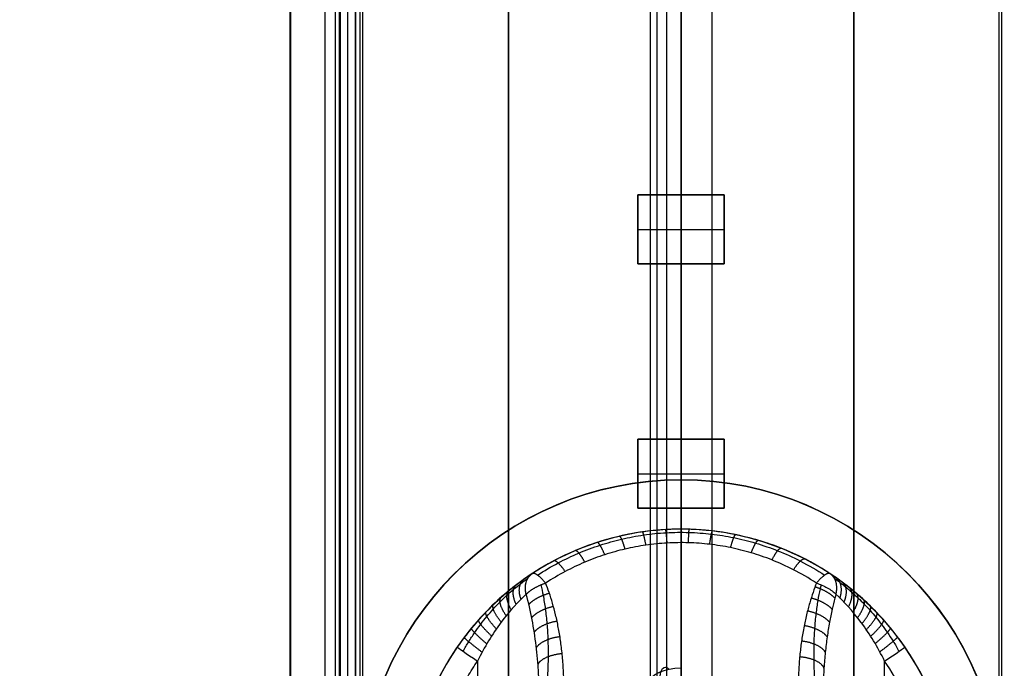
# Model space of a CAD drawing. Header units: millimetres. Extents: x -536 to 535, y -817 to 345.
# Tile 5 of 40: x -27 to 13, y -566 to -539. Entities that reach past the tile are written whole.
import ezdxf

# ---------------------------------------------------------------- set-up
doc = ezdxf.new("R2010")
doc.units = ezdxf.units.MM
doc.header["$MEASUREMENT"] = 0
for name, color, linetype, true_color in [('Cable', 7, 'Continuous', 0x000000), ('Light Source', 7, 'Continuous', 0x000000), ('Tyvek Shade', 7, 'Continuous', 0x000000)]:
    doc.layers.add(name, color=color, linetype=linetype, true_color=true_color)

msp = doc.modelspace()

# ---------------------------------------------------------------- linework, layer by layer
at = {"layer": 'Cable', "color": 250, "true_color": 0x3c3c3c}
for p, q in [((0, -565.728, -212.001), (0, -236.089, -44.041)), ((0, -236.089, -44.041), (0, -565.728, -212.001)), ((-1.25, -237.015, -43.11), (-1.25, -566.296, -210.887)), ((1.25, -237.015, -43.11), (1.25, -566.296, -210.887)), ((0, -239.725, -43.088), (0, -566.863, -209.773))]:
    msp.add_line(p, q, dxfattribs=at)
at = {"layer": 'Cable'}
for p, q in [((0, -560.089, -236.088), (0, -612.089, -236.088)), ((0, -560.089, -232.888), (0, -560.089, -228.374)), ((0, -560.635, -227.483), (0, -576.866, -219.212))]:
    msp.add_line(p, q, dxfattribs=at)
for centre, radius, start, end in [((0, -571.089, -232.888), 11, 0, 180), ((0, -571.089, -230.213), 11, 0, 180), ((5.488, -562.729, -227.538), 1, 56.7161, 56.7162), ((0, -571.089, -228.888), 11, 145.5885, 180), ((0, -571.089, -228.888), 11, 360, 34.4115), ((0, -571.089, -227.888), 10, 0, 34.4115)]:
    msp.add_arc(centre, radius, start, end, dxfattribs=at)
at = {"layer": 'Cable', "extrusion": (1, 0, 0)}
msp.add_arc((-562.729, -227.538, -5.488), 1, 62.9999, 63.0001, dxfattribs=at)
at = {"layer": 'Cable', "extrusion": (1, -7.21645e-16, 0)}
msp.add_arc((-562.729, -227.538, 5.488), 1, 62.9998, 63, dxfattribs=at)
at = {"layer": 'Cable', "extrusion": (0, 1, 7.21645e-16)}
msp.add_arc((5.488, -227.538, -562.729), 1, 37.8917, 37.8919, dxfattribs=at)
at = {"layer": 'Cable', "extrusion": (0.565133, 0.825, -9.21188e-09)}
msp.add_arc((-312.741, -228.888, -471.148), 1, 360, 90, dxfattribs=at)
at = {"layer": 'Cable', "extrusion": (-0.565133, 0.825, -6.11281e-11)}
msp.add_arc((312.741, -228.888, -471.148), 1, 90, 180, dxfattribs=at)
at = {"layer": 'Cable', "color": 250, "true_color": 0x3c3c3c, "extrusion": (-2.6146e-12, 0.891007, 0.45399)}
msp.add_arc((0, 69.191, -600.314), 1.25, 270, 360, dxfattribs=at)
at = {"layer": 'Cable', "color": 250, "true_color": 0x3c3c3c, "extrusion": (0.924299, 0.173274, -0.34007)}
msp.add_arc((-556.872, -235.38, -26.408), 1, 298.866, 28.866, dxfattribs=at)
at = {"layer": 'Cable'}
for points in [[(11, -571.089, -236.088), (11, -560.089, -236.088), (0, -560.089, -236.088), (-11, -560.089, -236.088), (-11, -571.089, -236.088)], [(11, -571.089, -234.488), (11, -560.089, -234.488), (0, -560.089, -234.488), (-11, -560.089, -234.488), (-11, -571.089, -234.488)]]:
    msp.add_rational_spline(points, [1, 0.707106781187, 1, 0.707106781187, 1], degree=2, knots=[-64.557519, -64.557519, -64.557519, -47.27876, -47.27876, -30, -30, -30], dxfattribs=at)
for points, knots in [([(6.037, -561.893, -227.538), (5.186, -561.335, -227.796), (4.231, -560.879, -228.008), (2.181, -560.254, -228.297), (1.096, -560.089, -228.374), (-1.097, -560.089, -228.374), (-2.181, -560.254, -228.297), (-4.232, -560.879, -228.007), (-5.186, -561.334, -227.796), (-6.037, -561.893, -227.538)], [-1, -1, -1, -1, -0.750474, -0.750474, -0.50004, -0.50004, -0.249614, -0.249614, 0, 0, 0, 0]), ([(-5.818, -561.952, -227.001), (-5.549, -561.775, -227.092), (-5.005, -561.453, -227.256), (-4.155, -561.047, -227.463), (-3.293, -560.725, -227.627), (-2.413, -560.48, -227.752), (-1.515, -560.31, -227.838), (-0.601, -560.219, -227.885), (0.318, -560.207, -227.891), (1.234, -560.274, -227.857), (2.139, -560.419, -227.782), (3.036, -560.644, -227.668), (3.943, -560.958, -227.508), (4.885, -561.385, -227.29), (5.503, -561.746, -227.107), (5.818, -561.952, -227.001)], [0.0000001, 0.0000001, 0.0000001, 0.0000001, 0.080703, 0.1571511, 0.2316856, 0.3051219, 0.3784309, 0.4519281, 0.5254661, 0.5988213, 0.6721717, 0.7460681, 0.8224482, 0.9057031, 0.9999999, 0.9999999, 0.9999999, 0.9999999]), ([(5.488, -562.275, -226.647), (5.171, -562.067, -226.753), (4.546, -561.709, -226.935), (3.677, -561.321, -227.133), (2.846, -561.035, -227.278), (2.011, -560.826, -227.385), (1.161, -560.69, -227.454), (0.3, -560.627, -227.487), (-0.566, -560.638, -227.481), (-1.427, -560.724, -227.437), (-2.272, -560.884, -227.356), (-3.095, -561.113, -227.239), (-3.906, -561.415, -227.085), (-4.695, -561.79, -226.894), (-5.225, -562.102, -226.735), (-5.488, -562.275, -226.647)], [-1, -1, -1, -1, -0.923077, -0.846154, -0.769231, -0.692308, -0.615385, -0.538461, -0.461538, -0.384615, -0.307692, -0.230769, -0.153846, -0.076923, 0, 0, 0, 0]), ([(-6.037, -561.893, -227.538), (-6.514, -562.206, -228.095), (-7.104, -562.658, -228.44), (-8.171, -563.687, -228.83), (-8.658, -564.264, -228.888), (-9.075, -564.872, -228.888)], [-1, -1, -1, -1, -0.499957, -0.499957, 0, 0, 0, 0]), ([(-8.833, -565.038, -228.181), (-8.76, -564.907, -228.195), (-8.611, -564.652, -228.218), (-8.373, -564.287, -228.234), (-8.127, -563.945, -228.23), (-7.873, -563.625, -228.204), (-7.61, -563.322, -228.151), (-7.338, -563.036, -228.069), (-7.061, -562.768, -227.953), (-6.78, -562.519, -227.798), (-6.491, -562.283, -227.591), (-6.303, -562.141, -227.415), (-6.208, -562.073, -227.312)], [0, 0, 0, 0, 0.107859, 0.211907, 0.312288, 0.409097, 0.504396, 0.600328, 0.696615, 0.790991, 0.889108, 1, 1, 1, 1]), ([(9.075, -564.872, -228.888), (8.658, -564.264, -228.888), (8.171, -563.687, -228.83), (7.104, -562.657, -228.44), (6.514, -562.207, -228.096), (6.037, -561.893, -227.538)], [-1, -1, -1, -1, -0.500184, -0.500184, 0, 0, 0, 0]), ([(6.208, -562.073, -227.312), (6.282, -562.126, -227.392), (6.433, -562.239, -227.538), (6.673, -562.431, -227.725), (6.922, -562.643, -227.88), (7.175, -562.877, -228.004), (7.424, -563.125, -228.097), (7.666, -563.385, -228.164), (7.902, -563.661, -228.207), (8.135, -563.957, -228.23), (8.369, -564.281, -228.234), (8.606, -564.643, -228.219), (8.757, -564.901, -228.196), (8.833, -565.038, -228.181)], [0, 0, 0, 0, 0.086131, 0.169914, 0.256346, 0.343754, 0.429983, 0.5154, 0.601636, 0.690765, 0.785116, 0.887416, 1, 1, 1, 1]), ([(-5.681, -562.345, -226.635), (-5.648, -562.486, -226.568), (-5.58, -562.809, -226.416), (-5.496, -563.334, -226.174), (-5.432, -563.932, -225.904), (-5.393, -564.578, -225.619), (-5.383, -565.28, -225.317), (-5.405, -565.97, -225.027), (-5.439, -566.427, -224.839), (-5.457, -566.627, -224.758)], [0.000008, 0.000008, 0.000008, 0.000008, 0.49368, 1.131435, 1.831973, 2.56756, 3.367131, 4.2594, 4.951736, 4.951736, 4.951736, 4.951736]), ([(-4.75, -566.494, -224.497), (-4.75, -566.255, -224.619), (-4.763, -565.796, -224.853), (-4.811, -565.164, -225.175), (-4.883, -564.592, -225.466), (-4.972, -564.063, -225.736), (-5.081, -563.56, -225.992), (-5.208, -563.085, -226.234), (-5.345, -562.651, -226.455), (-5.44, -562.395, -226.585), (-5.488, -562.275, -226.647)], [-1, -1, -1, -1, -0.875, -0.75, -0.625, -0.5, -0.375, -0.25, -0.125, -0.0000017, -0.0000017, -0.0000017, -0.0000017]), ([(5.457, -566.627, -224.758), (5.441, -566.452, -224.829), (5.41, -566.041, -224.998), (5.385, -565.415, -225.26), (5.388, -564.753, -225.544), (5.417, -564.124, -225.819), (5.472, -563.532, -226.084), (5.547, -562.996, -226.329), (5.621, -562.608, -226.51), (5.668, -562.399, -226.609), (5.681, -562.345, -226.635)], [0, 0, 0, 0, 0.607552, 1.421476, 2.166518, 2.895963, 3.59558, 4.217345, 4.761636, 4.951546, 4.951546, 4.951546, 4.951546]), ([(5.488, -562.275, -226.647), (5.637, -562.322, -226.623), (5.788, -562.387, -226.632), (6.064, -562.544, -226.724), (6.188, -562.635, -226.809), (6.277, -562.729, -226.924)], [0, 0, 0, 0, 0.4943333, 0.4943333, 0.9917461, 0.9917461, 0.9917461, 0.9917461]), ([(-6.277, -562.729, -226.924), (-6.576, -563.004, -227.308), (-6.951, -563.401, -227.557), (-7.647, -564.335, -227.843), (-7.972, -564.87, -227.888), (-8.25, -565.437, -227.888)], [-1, -1, -1, -1, -0.4999999, -0.4999999, 0, 0, 0, 0]), ([(-5.75, -566.948, -225.388), (-5.75, -566.234, -225.648), (-5.79, -565.521, -225.908), (-5.958, -564.107, -226.422), (-6.085, -563.407, -226.677), (-6.277, -562.729, -226.924)], [-1, -1, -1, -1, -0.5, -0.5, 0, 0, 0, 0]), ([(6.277, -562.729, -226.924), (6.262, -562.781, -226.905), (6.207, -562.982, -226.831), (6.115, -563.358, -226.694), (6.009, -563.882, -226.504), (5.915, -564.463, -226.293), (5.84, -565.083, -226.067), (5.785, -565.74, -225.828), (5.756, -566.363, -225.601), (5.75, -566.773, -225.452), (5.75, -566.948, -225.388)], [-1, -1, -1, -1, -0.961646, -0.851723, -0.726153, -0.58486, -0.437544, -0.287077, -0.122699, 0, 0, 0, 0]), ([(8.25, -565.437, -227.888), (7.972, -564.869, -227.888), (7.647, -564.335, -227.843), (6.951, -563.401, -227.557), (6.576, -563.004, -227.308), (6.277, -562.729, -226.924)], [-1, -1, -1, -1, -0.5000001, -0.5000001, 0, 0, 0, 0])]:
    msp.add_open_spline(points, degree=3, knots=knots, dxfattribs=at)
for points, weights, degree in [([(-1.424, -560.737, -227.431), (-1.486, -560.396, -227.604), (-1.539, -560.197, -227.933), (-1.567, -560.201, -228.322)], [1.09258847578, 0.977548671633, 0.969710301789, 1.06907336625], 3), ([(-0.565, -560.651, -227.474), (-0.59, -560.308, -227.649), (-0.611, -560.106, -227.977), (-0.622, -560.106, -228.365)], [1.09258838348, 0.978025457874, 0.969777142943, 1.06784343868], 3), ([(0.299, -560.639, -227.48), (0.312, -560.296, -227.655), (0.323, -560.093, -227.983), (0.329, -560.093, -228.371)], [1.09258829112, 0.978089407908, 0.969786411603, 1.0676793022], 3), ([(1.159, -560.702, -227.448), (1.209, -560.361, -227.622), (1.252, -560.16, -227.951), (1.275, -560.163, -228.339)], [1.09258819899, 0.977741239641, 0.969736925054, 1.06857525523], 3), ([(-3.093, -561.125, -227.233), (-3.228, -560.794, -227.401), (-3.343, -560.609, -227.731), (-3.402, -560.628, -228.124)], [1.09258866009, 0.975416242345, 0.969456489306, 1.07470940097], 3), ([(-2.268, -560.895, -227.35), (-2.367, -560.559, -227.521), (-2.451, -560.365, -227.851), (-2.495, -560.375, -228.241)], [1.09258856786, 0.976674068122, 0.969597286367, 1.07135822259], 3), ([(2.008, -560.838, -227.379), (2.096, -560.501, -227.551), (2.17, -560.305, -227.88), (2.209, -560.313, -228.27)], [1.09258810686, 0.976990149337, 0.969636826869, 1.07052813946], 3), ([(2.845, -561.048, -227.272), (2.97, -560.716, -227.441), (3.075, -560.527, -227.771), (3.13, -560.543, -228.163)], [1.09258801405, 0.975838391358, 0.969501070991, 1.07357605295], 3), ([(-3.902, -561.427, -227.079), (-4.074, -561.105, -227.243), (-4.22, -560.93, -227.575), (-4.292, -560.961, -227.97)], [1.0925887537, 0.973759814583, 0.969310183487, 1.07923986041], 3), ([(3.684, -561.338, -227.124), (3.846, -561.013, -227.29), (3.983, -560.835, -227.621), (4.052, -560.862, -228.015)], [1.09258791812, 0.974249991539, 0.969349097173, 1.07788523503], 3), ([(-4.696, -561.806, -226.886), (-4.906, -561.493, -227.045), (-5.081, -561.332, -227.378), (-5.166, -561.377, -227.777)], [1.09258884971, 0.971687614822, 0.969189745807, 1.08509524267], 3), ([(4.558, -561.734, -226.923), (4.761, -561.419, -227.083), (4.931, -561.255, -227.416), (5.013, -561.297, -227.814)], [1.09258781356, 0.972086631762, 0.969207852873, 1.08395147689], 3), ([(-6.487, -562.929, -227.161), (-6.613, -562.575, -227.286), (-6.574, -562.265, -227.547), (-6.36, -562.113, -227.87)], [1.17157087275, 1.00616321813, 0.960354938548, 1.03414603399], 3), ([(-6.277, -562.729, -226.924), (-6.366, -562.371, -227.037), (-6.284, -562.056, -227.262), (-6.037, -561.893, -227.538)], [1.17157090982, 1.01014611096, 0.962630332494, 1.02902357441], 3), ([(-5.488, -562.275, -226.647), (-5.736, -561.975, -226.8), (-5.942, -561.831, -227.135), (-6.037, -561.893, -227.538)], [1.09258886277, 0.96913794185, 0.96913704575, 1.09258617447], 3), ([(6.037, -561.893, -227.538), (5.942, -561.831, -227.135), (5.736, -561.975, -226.8), (5.488, -562.275, -226.647)], [1.09258748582, 0.969137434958, 0.969137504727, 1.09258769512], 3), ([(6.277, -562.729, -226.924), (6.366, -562.371, -227.037), (6.284, -562.056, -227.262), (6.037, -561.893, -227.538)], [1.17157192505, 1.01014706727, 0.962630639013, 1.02902264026], 3), ([(6.438, -562.882, -227.111), (6.556, -562.526, -227.234), (6.507, -562.215, -227.487), (6.285, -562.061, -227.8)], [1.17157190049, 1.00716085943, 0.960911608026, 1.03282414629], 3), ([(-6.884, -563.353, -227.482), (-7.084, -563.003, -227.613), (-7.125, -562.706, -227.925), (-6.971, -562.579, -228.319)], [1.17157099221, 0.996628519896, 0.955471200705, 1.04809903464], 3), ([(-6.686, -563.134, -227.338), (-6.849, -562.782, -227.469), (-6.849, -562.478, -227.758), (-6.666, -562.339, -228.119)], [1.17157093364, 1.00170397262, 0.95797194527, 1.0403748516], 3), ([(-6.277, -562.729, -226.924), (-6.104, -562.547, -226.701), (-5.822, -562.38, -226.593), (-5.488, -562.275, -226.647)], [1.17157339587, 1.02859897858, 0.974981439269, 1.01072077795], 3), ([(6.234, -562.885, -226.867), (6.062, -562.701, -226.632), (5.772, -562.534, -226.515), (5.428, -562.431, -226.567)], [1.17157289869, 1.02523833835, 0.972510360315, 1.01338896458], 3), ([(6.605, -563.049, -227.271), (6.754, -562.697, -227.4), (6.738, -562.39, -227.678), (6.542, -562.246, -228.024)], [1.17157193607, 1.00360914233, 0.95896852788, 1.03765009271], 3), ([(6.784, -563.241, -227.414), (6.966, -562.891, -227.545), (6.987, -562.59, -227.846), (6.818, -562.456, -228.224)], [1.17157197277, 0.999265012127, 0.956741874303, 1.04400255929], 3), ([(-7.088, -563.596, -227.602), (-7.328, -563.249, -227.728), (-7.411, -562.958, -228.061), (-7.285, -562.847, -228.487)], [1.17157105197, 0.99071545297, 0.952841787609, 1.05795005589], 3), ([(-6.17, -563.137, -226.775), (-6, -562.95, -226.52), (-5.7, -562.781, -226.389), (-5.338, -562.683, -226.439)], [1.17157343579, 1.01990895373, 0.968793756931, 1.0182278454], 3), ([(6.123, -563.338, -226.702), (5.956, -563.147, -226.432), (5.647, -562.977, -226.289), (5.272, -562.884, -226.337)], [1.17157291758, 1.01572387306, 0.966049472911, 1.02254971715], 3), ([(6.969, -563.452, -227.535), (7.186, -563.104, -227.665), (7.244, -562.809, -227.986), (7.102, -562.689, -228.394)], [1.17157200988, 0.99423767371, 0.954370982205, 1.05197193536], 3), ([(7.152, -563.676, -227.634), (7.405, -563.33, -227.758), (7.501, -563.041, -228.096), (7.384, -562.935, -228.532)], [1.1715720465, 0.988719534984, 0.952023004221, 1.06148245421], 3), ([(-7.487, -564.13, -227.769), (-7.807, -563.787, -227.872), (-7.975, -563.511, -228.238), (-7.9, -563.434, -228.721)], [1.17157117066, 0.977135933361, 0.947960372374, 1.0840444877], 3), ([(-7.29, -563.856, -227.696), (-7.571, -563.511, -227.813), (-7.696, -563.227, -228.164), (-7.596, -563.133, -228.62)], [1.17157111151, 0.984178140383, 0.950290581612, 1.0699084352], 3), ([(-6.053, -563.671, -226.581), (-5.892, -563.476, -226.285), (-5.57, -563.304, -226.122), (-5.174, -563.217, -226.167)], [1.17157335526, 1.00886801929, 0.961884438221, 1.03062261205], 3), ([(6.017, -563.861, -226.512), (5.86, -563.663, -226.201), (5.532, -563.49, -226.028), (5.123, -563.407, -226.07)], [1.17157293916, 1.00501699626, 0.95972529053, 1.03569782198], 3), ([(7.331, -563.912, -227.713), (7.62, -563.567, -227.827), (7.754, -563.285, -228.181), (7.66, -563.194, -228.643)], [1.17157208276, 0.982758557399, 0.949785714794, 1.07265355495], 3), ([(-7.681, -564.421, -227.822), (-8.041, -564.081, -227.907), (-8.251, -563.814, -228.287), (-8.198, -563.755, -228.796)], [1.17157123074, 0.96951916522, 0.945928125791, 1.10079811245], 3), ([(-5.949, -564.264, -226.365), (-5.804, -564.06, -226.024), (-5.461, -563.885, -225.826), (-5.028, -563.81, -225.864)], [1.1715732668, 0.99689333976, 0.955595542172, 1.04767987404], 3), ([(7.509, -564.161, -227.776), (7.834, -563.819, -227.877), (8.006, -563.544, -228.244), (7.933, -563.469, -228.731)], [1.17157211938, 0.976313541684, 0.947716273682, 1.08578031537], 3), ([(7.687, -564.431, -227.824), (8.049, -564.09, -227.908), (8.26, -563.823, -228.288), (8.207, -563.765, -228.798)], [1.17157215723, 0.969272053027, 0.945870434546, 1.10136730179], 3), ([(-7.874, -564.736, -227.86), (-8.275, -564.399, -227.921), (-8.529, -564.141, -228.313), (-8.496, -564.101, -228.848)], [1.17157129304, 0.961227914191, 0.944292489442, 1.12076501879], 3), ([(5.92, -564.455, -226.295), (5.782, -564.247, -225.941), (5.433, -564.071, -225.732), (4.989, -564.001, -225.767)], [1.17157296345, 0.993087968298, 0.953859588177, 1.05388782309], 3), ([(7.868, -564.727, -227.859), (8.269, -564.389, -227.921), (8.52, -564.131, -228.313), (8.487, -564.091, -228.847)], [1.17157219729, 0.961477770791, 0.944332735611, 1.12013709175], 3), ([(-8.064, -565.075, -227.881), (-8.507, -564.74, -227.914), (-8.804, -564.494, -228.318), (-8.789, -564.474, -228.878)], [1.17157135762, 0.952308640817, 0.943203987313, 1.1442573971], 3), ([(-5.865, -564.893, -226.136), (-5.743, -564.676, -225.75), (-5.381, -564.498, -225.514), (-4.91, -564.439, -225.544)], [1.17157317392, 0.984380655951, 0.950363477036, 1.06952163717], 3), ([(5.844, -565.079, -226.068), (5.731, -564.859, -225.669), (5.364, -564.68, -225.421), (4.882, -564.625, -225.449)], [1.17157298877, 0.980675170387, 0.949076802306, 1.07677788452], 3), ([(8.056, -565.059, -227.881), (8.496, -564.724, -227.915), (8.792, -564.477, -228.318), (8.776, -564.456, -228.878)], [1.17157224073, 0.952718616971, 0.943238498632, 1.14313188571], 3), ([(-5.8, -565.58, -225.886), (-5.712, -565.349, -225.452), (-5.33, -565.168, -225.173), (-4.82, -565.126, -225.194)], [1.17157307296, 0.970711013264, 0.946212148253, 1.09807647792], 3), ([(5.79, -565.72, -225.835), (5.71, -565.486, -225.391), (5.325, -565.304, -225.103), (4.806, -565.266, -225.123)], [1.17157301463, 0.967901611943, 0.94556134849, 1.10455222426], 3), ([(-10, -571.089, -227.888), (-10, -567.992, -227.888), (-8.25, -565.437, -227.888)], [1, 0.955248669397, 0.999999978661], 2)]:
    msp.add_rational_spline(points, weights, degree=degree, dxfattribs=at)
for points, degree in [([(0, -560.089, -232.888), (0, -560.089, -234.488), (0, -560.089, -236.088)], 2), ([(5.488, -562.275, -226.647), (5.441, -562.392, -226.587), (5.348, -562.644, -226.459), (5.212, -563.068, -226.242), (5.082, -563.554, -225.995), (4.967, -564.091, -225.722), (4.875, -564.645, -225.439), (4.808, -565.206, -225.154), (4.762, -565.813, -224.844), (4.75, -566.26, -224.616), (4.75, -566.494, -224.497)], 3), ([(-8.25, -565.437, -227.888), (-8.25, -580.102, -227.888), (-8.25, -594.767, -227.888)], 2), ([(8.25, -594.767, -227.888), (8.25, -580.102, -227.888), (8.25, -565.437, -227.888)], 2)]:
    msp.add_open_spline(points, degree=degree, dxfattribs=at)
at = {"layer": 'Light Source', "color": 7, "true_color": 0xffffff}
for p, q in [((-15.842, -686.089, -253.188), (-15.842, 213.911, -253.188)), ((-15.819, -686.089, -253.488), (-15.819, 213.911, -253.488)), ((-13.842, -686.089, -251.188), (-13.842, 213.911, -251.188)), ((-13.811, 213.911, -252.588), (-13.811, -686.089, -252.588)), ((-13.521, 213.911, -251.188), (-13.521, -686.089, -251.188)), ((-13.2, 213.911, -251.888), (-13.2, -686.089, -251.888)), ((0, 213.911, -267.088), (0, -686.089, -267.088)), ((0, 213.911, -265.588), (0, -686.089, -265.588))]:
    msp.add_line(p, q, dxfattribs=at)
at = {"layer": 'Light Source', "color": 43, "true_color": 0xd2b46e}
for p, q in [((-7, -683.589, -254.412), (-7, 211.411, -254.412)), ((0, -683.589, -253.662), (0, 211.411, -253.662)), ((7, -683.589, -254.412), (7, 211.411, -254.412)), ((0, -546.539, -255.162), (0, -539.439, -255.162)), ((-1.75, -549.339, -255.662), (-1.75, -546.539, -255.662)), ((-1.75, -546.539, -255.662), (1.75, -546.539, -255.662)), ((0, -546.539, -255.162), (0, -546.539, -256.162)), ((0, -546.539, -256.162), (0, -549.339, -256.162)), ((1.75, -546.539, -255.662), (1.75, -549.339, -255.662)), ((-1.75, -547.939, -255.162), (-1.75, -547.939, -256.162)), ((-1.75, -547.939, -256.162), (1.75, -547.939, -256.162)), ((1.75, -547.939, -255.162), (1.75, -547.939, -256.162)), ((1.75, -549.339, -255.662), (-1.75, -549.339, -255.662)), ((0, -556.439, -255.162), (0, -549.339, -255.162)), ((0, -549.339, -255.162), (0, -549.339, -256.162)), ((-1.75, -559.239, -255.662), (-1.75, -556.439, -255.662)), ((-1.75, -556.439, -255.662), (1.75, -556.439, -255.662)), ((0, -556.439, -255.162), (0, -556.439, -256.162)), ((0, -556.439, -256.162), (0, -559.239, -256.162)), ((1.75, -556.439, -255.662), (1.75, -559.239, -255.662)), ((-1.75, -557.839, -255.162), (-1.75, -557.839, -256.162)), ((-1.75, -557.839, -256.162), (1.75, -557.839, -256.162)), ((1.75, -557.839, -255.162), (1.75, -557.839, -256.162)), ((1.75, -559.239, -255.662), (-1.75, -559.239, -255.662)), ((0, -566.339, -255.162), (0, -559.239, -255.162)), ((0, -559.239, -255.162), (0, -559.239, -256.162))]:
    msp.add_line(p, q, dxfattribs=at)
at = {"layer": 'Light Source', "color": 7, "true_color": 0xffffff}
for points in [[(-14.422, -686.089, -252.588), (-14.422, -236.089, -252.588), (-14.422, 213.911, -252.588)], [(-13.2, -686.089, -251.188), (-13.2, -236.089, -251.188), (-13.2, 213.911, -251.188)], [(-13.2, -686.089, -252.588), (-13.2, -236.089, -252.588), (-13.2, 213.911, -252.588)]]:
    msp.add_open_spline(points, degree=2, dxfattribs=at)
at = {"layer": 'Light Source'}
for points in [[(-14, -686.089, -252.638), (-14, -236.089, -252.638), (-14, 213.911, -252.638)], [(-14, -686.089, -253.638), (-14, -236.089, -253.638), (-14, 213.911, -253.638)], [(-14, -686.089, -251.138), (-14, -236.089, -251.138), (-14, 213.911, -251.138)], [(-14, -686.089, -237.088), (-14, -236.089, -237.088), (-14, 213.911, -237.088)], [(-13, -686.089, -236.088), (-13, -236.089, -236.088), (-13, 213.911, -236.088)], [(-12.897, -686.089, -252.638), (-12.897, -236.089, -252.638), (-12.897, 213.911, -252.638)], [(-12.897, -686.089, -251.138), (-12.897, -236.089, -251.138), (-12.897, 213.911, -251.138)], [(12.897, -686.089, -251.138), (12.897, -236.089, -251.138), (12.897, 213.911, -251.138)], [(12.897, -686.089, -252.638), (12.897, -236.089, -252.638), (12.897, 213.911, -252.638)], [(13, -686.089, -236.088), (13, -236.089, -236.088), (13, 213.911, -236.088)]]:
    msp.add_open_spline(points, degree=2, dxfattribs=at)
at = {"layer": 'Light Source', "color": 43, "true_color": 0xd2b46e}
for points in [[(-7, 211.411, -255.162), (-7, -236.089, -255.162), (-7, -683.589, -255.162)], [(-7, -683.589, -253.662), (-7, -236.089, -253.662), (-7, 211.411, -253.662)], [(7, 211.411, -255.162), (7, -236.089, -255.162), (7, -683.589, -255.162)], [(7, 211.411, -253.662), (7, -236.089, -253.662), (7, -683.589, -253.662)], [(-1.75, -546.539, -255.162), (-1.75, -547.939, -255.162), (-1.75, -549.339, -255.162)], [(1.75, -546.539, -255.162), (0, -546.539, -255.162), (-1.75, -546.539, -255.162)], [(-1.75, -546.539, -256.162), (-1.75, -547.939, -256.162), (-1.75, -549.339, -256.162)], [(-1.75, -546.539, -255.162), (-1.75, -546.539, -255.662), (-1.75, -546.539, -256.162)], [(1.75, -546.539, -256.162), (0, -546.539, -256.162), (-1.75, -546.539, -256.162)], [(1.75, -549.339, -255.162), (1.75, -547.939, -255.162), (1.75, -546.539, -255.162)], [(1.75, -546.539, -256.162), (1.75, -546.539, -255.662), (1.75, -546.539, -255.162)], [(1.75, -549.339, -256.162), (1.75, -547.939, -256.162), (1.75, -546.539, -256.162)], [(-1.75, -549.339, -255.162), (0, -549.339, -255.162), (1.75, -549.339, -255.162)], [(-1.75, -549.339, -256.162), (-1.75, -549.339, -255.662), (-1.75, -549.339, -255.162)], [(-1.75, -549.339, -256.162), (0, -549.339, -256.162), (1.75, -549.339, -256.162)], [(1.75, -549.339, -256.162), (1.75, -549.339, -255.662), (1.75, -549.339, -255.162)], [(-1.75, -556.439, -255.162), (-1.75, -557.839, -255.162), (-1.75, -559.239, -255.162)], [(1.75, -556.439, -255.162), (0, -556.439, -255.162), (-1.75, -556.439, -255.162)], [(-1.75, -556.439, -256.162), (-1.75, -557.839, -256.162), (-1.75, -559.239, -256.162)], [(-1.75, -556.439, -255.162), (-1.75, -556.439, -255.662), (-1.75, -556.439, -256.162)], [(1.75, -556.439, -256.162), (0, -556.439, -256.162), (-1.75, -556.439, -256.162)], [(1.75, -559.239, -255.162), (1.75, -557.839, -255.162), (1.75, -556.439, -255.162)], [(1.75, -556.439, -256.162), (1.75, -556.439, -255.662), (1.75, -556.439, -255.162)], [(1.75, -559.239, -256.162), (1.75, -557.839, -256.162), (1.75, -556.439, -256.162)], [(-1.75, -559.239, -255.162), (0, -559.239, -255.162), (1.75, -559.239, -255.162)], [(-1.75, -559.239, -256.162), (-1.75, -559.239, -255.662), (-1.75, -559.239, -255.162)], [(-1.75, -559.239, -256.162), (0, -559.239, -256.162), (1.75, -559.239, -256.162)], [(1.75, -559.239, -256.162), (1.75, -559.239, -255.662), (1.75, -559.239, -255.162)]]:
    msp.add_open_spline(points, degree=2, dxfattribs=at)
at = {"layer": 'Tyvek Shade'}
for p, q in [((0, -558.088, -233.538), (0, -316.089, -233.538)), ((0, -558.088, -233.088), (0, -316.089, -233.088)), ((0, -558.089, -233.538), (0, -558.089, -233.088))]:
    msp.add_line(p, q, dxfattribs=at)
at = {"layer": 'Tyvek Shade', "extrusion": (1, 0, 0)}
for centre, radius, start, end in [((-236.089, 507.912, -0.975), 941, 231.94884, 308.051197), ((-236.089, 507.912, -0.583), 940.55, 232.028416, 307.971725)]:
    msp.add_arc(centre, radius, start, end, dxfattribs=at)
at = {"layer": 'Tyvek Shade'}
msp.add_arc((0, -571.089, -233.364), 13, 0, 180, dxfattribs=at)
for points, knots in [([(535, -236.089, -433.088), (535, -297.878, -433.088), (528.126, -359.324, -426.911), (499.697, -476.477, -403.84), (478.104, -532.184, -386.929), (417.29, -633.072, -346.98), (378.407, -676.869, -324.454), (286.914, -746.635, -283.58), (233.99, -773.115, -265.109), (118.488, -808.064, -239.607), (56.667, -816.553, -232.725), (-66.681, -815.585, -233.482), (-128.249, -806.138, -241.112), (-243.063, -769.141, -267.889), (-295.308, -741.641, -286.825), (-385.144, -670.072, -328.061), (-423.002, -625.583, -350.454), (-482.206, -523.045, -389.951), (-502.933, -466.621, -406.39), (-529.663, -348.771, -428.249), (-535.696, -287.345, -433.693), (-534.187, -164.79, -432.382), (-526.636, -103.66, -425.621), (-496.684, 12.933, -401.49), (-474.246, 68.396, -384.096), (-411.519, 168.142, -343.538), (-371.59, 211.28, -320.887), (-278.473, 279.25, -280.424), (-224.892, 304.72, -262.436), (-108.727, 337.647, -238.223), (-46.712, 345.18, -232.097), (76.553, 342.295, -234.352), (137.807, 331.912, -242.704), (194.422, 312.547, -256.601)], [0, 0, 0, 0, 0.062459, 0.062459, 0.124919, 0.124919, 0.187703, 0.187703, 0.250488, 0.250488, 0.312396, 0.312396, 0.374304, 0.374304, 0.437133, 0.437133, 0.499961, 0.499961, 0.562765, 0.562765, 0.625569, 0.625569, 0.688406, 0.688406, 0.751243, 0.751243, 0.813854, 0.813854, 0.876466, 0.876466, 0.938233, 0.938233, 1, 1, 1, 1]), ([(193.913, 311.302, -256.94), (137.432, 330.632, -243.106), (76.33, 340.995, -234.794), (-46.627, 343.871, -232.553), (-108.488, 336.345, -238.654), (-224.374, 303.462, -262.766), (-277.821, 278.035, -280.675), (-370.714, 210.199, -320.954), (-410.548, 167.162, -343.497), (-473.15, 67.634, -383.873), (-495.547, 12.302, -401.187), (-525.447, -104.009, -425.207), (-532.985, -164.988, -431.937), (-534.488, -287.241, -433.239), (-528.462, -348.515, -427.818), (-501.772, -466.077, -406.055), (-481.078, -522.364, -389.688), (-421.982, -624.667, -350.367), (-384.211, -669.045, -328.081), (-294.581, -740.464, -287.034), (-242.461, -767.913, -268.183), (-127.919, -804.85, -241.525), (-66.504, -814.281, -233.93), (56.536, -815.244, -233.177), (118.204, -806.766, -240.03), (233.435, -771.874, -265.422), (286.226, -745.44, -283.811), (377.498, -675.815, -324.496), (416.29, -632.128, -346.914), (476.991, -531.468, -386.686), (498.547, -475.887, -403.521), (526.931, -359.009, -426.489), (533.795, -297.712, -432.638), (533.795, -236.089, -432.638)], [-1, -1, -1, -1, -0.93823, -0.93823, -0.876461, -0.876461, -0.813844, -0.813844, -0.751226, -0.751226, -0.688398, -0.688398, -0.62557, -0.62557, -0.562773, -0.562773, -0.499976, -0.499976, -0.437145, -0.437145, -0.374313, -0.374313, -0.312403, -0.312403, -0.250492, -0.250492, -0.187697, -0.187697, -0.124901, -0.124901, -0.06245, -0.06245, 0, 0, 0, 0]), ([(13, -571.089, -233.642), (13, -563.896, -233.642), (7.184, -558.088, -233.538), (-7.164, -558.089, -233.538), (-13, -563.91, -233.642), (-13, -571.089, -233.642)], [0, 0, 0, 0, 0.500522, 0.500522, 1, 1, 1, 1]), ([(-13, -571.089, -233.192), (-13, -563.91, -233.192), (-7.164, -558.089, -233.088), (7.184, -558.088, -233.088), (13, -563.896, -233.192), (13, -571.089, -233.192)], [0, 0, 0, 0, 0.499478, 0.499478, 1, 1, 1, 1])]:
    msp.add_open_spline(points, degree=3, knots=knots, dxfattribs=at)

doc.saveas('drawing.dxf')
